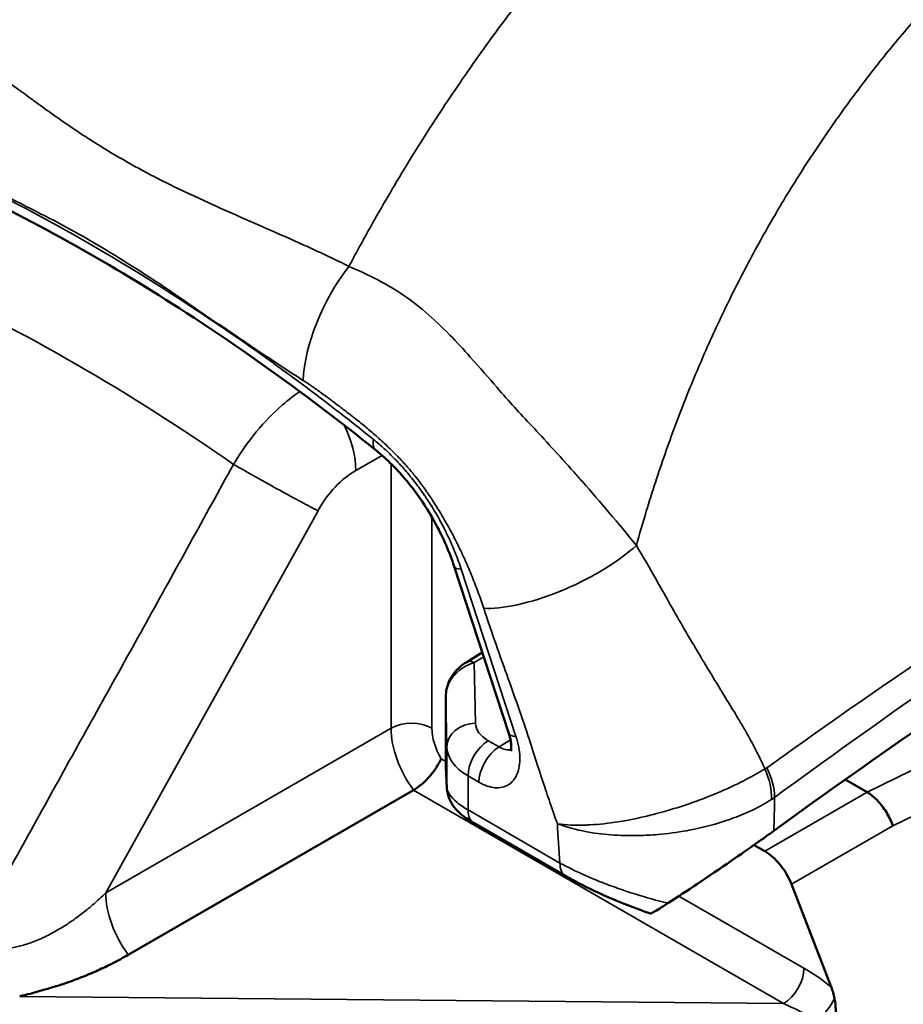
# Model space of a CAD drawing. Header units: millimetres. Extents: x 0 to 2239, y -60 to 841.
# Tile 126 of 151: x 1047.5 to 1050.56, y 296.6 to 300. Entities that reach past the tile are written whole.
import ezdxf

# ---------------------------------------------------------------- set-up
doc = ezdxf.new("R2010")
doc.units = ezdxf.units.MM
doc.layers.add('Sichtbar (ISO)', color=7, linetype='Continuous', lineweight=50)
doc.layers.add('Sichtbar schmal (ISO)', color=7, linetype='Continuous', lineweight=35)

msp = doc.modelspace()

# ---------------------------------------------------------------- linework, layer by layer
at = {"layer": 'Sichtbar (ISO)'}
for p, q in [((1049.0023, 298.1121), (1049.1917, 297.5336)), ((1049.0997, 297.8145), (1049.0456, 297.7814)), ((1048.9731, 297.4219), (1048.9731, 297.6574)), ((1050.0714, 297.4237), (1050.0714, 297.4237)), ((1048.9773, 297.3448), (1048.9732, 297.4163)), ((1050.3543, 297.3748), (1050.4302, 297.331)), ((1047.8755, 296.7687), (1048.862, 297.3382)), ((1049.8919, 297.3201), (1049.8919, 297.3201)), ((1049.3887, 297.0404), (1049.071, 297.2238)), ((1049.5791, 297.2303), (1049.5791, 297.2303)), ((1050.0393, 297.1484), (1050.0767, 297.1268)), ((1050.1686, 297.0126), (1050.3064, 296.6574))]:
    msp.add_line(p, q, dxfattribs=at)
msp.add_arc((1049.0731, 297.4219), 0.1, 180, 183.2139, dxfattribs=at)
for centre, major_axis, ratio, start_param, end_param in [((1073.6301, 286.4473), (30, 0), 0.57735, 2.356194, 2.472027), ((1049.0771, 297.3504), (-0.0998, -0.0056), 0.972947, 0, 0.00024), ((1050.0767, 297.0044), (0.075, -0.1299), 0.57735, 1.308997, 2.356194)]:
    msp.add_ellipse(centre, major_axis=major_axis, ratio=ratio, start_param=start_param, end_param=end_param, dxfattribs=at)
for points, knots in [([(1048.7314, 298.5141), (1048.6036, 298.6167), (1048.4748, 298.7142), (1048.2163, 298.8981), (1048.0865, 298.9845), (1047.8268, 299.146), (1047.6969, 299.2211), (1047.4376, 299.3592), (1047.3083, 299.4223), (1047.0511, 299.5363), (1046.9232, 299.5872), (1046.7965, 299.6319)], [4.5197954, 4.5197954, 4.5197954, 4.5197954, 4.5968328, 4.5968328, 4.6738703, 4.6738703, 4.7509077, 4.7509077, 4.8279451, 4.8279451, 4.9049826, 4.9049826, 4.9049826, 4.9049826]), ([(1049.0023, 298.1121), (1048.9864, 298.1607), (1048.9649, 298.2105), (1048.914, 298.3047), (1048.8841, 298.3503), (1048.8194, 298.4323), (1048.7838, 298.4696), (1048.7425, 298.5051), (1048.737, 298.5097), (1048.7314, 298.5141)], [0, 0, 0, 0, 0.0322586, 0.0322586, 0.064304, 0.064304, 0.0964855, 0.0964855, 0.1014294, 0.1014294, 0.1014294, 0.1014294]), ([(1048.9963, 297.7347), (1049.0034, 297.745), (1049.0118, 297.7544), (1049.0285, 297.7697), (1049.0369, 297.7761), (1049.0456, 297.7814)], [0, 0, 0, 0, 0.00753888, 0.00753888, 0.01428037, 0.01428037, 0.01428037, 0.01428037]), ([(1048.9731, 297.6574), (1048.9731, 297.6735), (1048.9758, 297.6899), (1048.9849, 297.7156), (1048.9899, 297.7257), (1048.9963, 297.7347)], [0, 0, 0, 0, 0.0097475, 0.0097475, 0.01641885, 0.01641885, 0.01641885, 0.01641885]), ([(1049.1981, 297.473), (1049.1981, 297.473), (1049.1982, 297.4731), (1049.1986, 297.4744), (1049.1995, 297.4776), (1049.2001, 297.4869), (1049.2001, 297.4925), (1049.1987, 297.5055), (1049.1974, 297.513), (1049.1943, 297.5251), (1049.1931, 297.5293), (1049.1917, 297.5336)], [0.01268376, 0.01268376, 0.01268376, 0.01268376, 0.01439914, 0.01439914, 0.02128483, 0.02128483, 0.02684467, 0.02684467, 0.03257012, 0.03257012, 0.03552366, 0.03552366, 0.03552366, 0.03552366]), ([(1048.9574, 297.4464), (1048.9536, 297.4378), (1048.9482, 297.4279), (1048.9415, 297.4177), (1048.9348, 297.4074), (1048.9267, 297.3967), (1048.918, 297.3866), (1048.9092, 297.3764), (1048.8997, 297.3668), (1048.8901, 297.3586), (1048.8805, 297.3503), (1048.871, 297.3434), (1048.862, 297.3382)], [0, 0, 0, 0, 0.25, 0.25, 0.25, 0.5, 0.5, 0.5, 0.75, 0.75, 0.75, 1, 1, 1, 1]), ([(1049.071, 297.2238), (1049.054, 297.2337), (1049.039, 297.2438), (1049.0175, 297.2622), (1049.0098, 297.2699), (1048.9964, 297.2872), (1048.9905, 297.2967), (1048.9812, 297.3188), (1048.978, 297.3317), (1048.9773, 297.3448)], [0, 0, 0, 0, 0.0134296, 0.0134296, 0.02165321, 0.02165321, 0.02934009, 0.02934009, 0.0377151, 0.0377151, 0.0377151, 0.0377151]), ([(1050.5195, 297.2152), (1050.5136, 297.2313), (1050.5059, 297.2472), (1050.4968, 297.262), (1050.4877, 297.2768), (1050.4772, 297.2905), (1050.4658, 297.3022), (1050.4545, 297.314), (1050.4424, 297.3237), (1050.4302, 297.331)], [0, 0, 0, 0, 0.333333, 0.333333, 0.333333, 0.666667, 0.666667, 0.666667, 1, 1, 1, 1]), ([(1050.1074, 297.1971), (1050.0893, 297.184), (1050.0695, 297.1698), (1050.0205, 297.1352), (1049.991, 297.1146), (1049.9222, 297.0674), (1049.8827, 297.0407), (1049.8094, 296.9916), (1049.7751, 296.9689), (1049.7417, 296.9471)], [0.000001, 0.000001, 0.000001, 0.000001, 0.01742874, 0.01742874, 0.0400429, 0.0400429, 0.06828896, 0.06828896, 0.09309471, 0.09309471, 0.09309471, 0.09309471]), ([(1049.0207, 285.2771), (1049.3741, 285.4812), (1049.6715, 285.7811), (1050.1285, 286.5441), (1050.2856, 287.0099), (1050.4432, 288.0634), (1050.4411, 288.653), (1050.2767, 289.8919), (1050.1141, 290.5411), (1049.6458, 291.8328), (1049.3403, 292.4751), (1048.6174, 293.6887), (1048.2001, 294.2599), (1047.2951, 295.2744), (1046.8075, 295.7173), (1045.8094, 296.43), (1045.2991, 296.6994), (1044.3068, 297.0345), (1043.8247, 297.1005), (1043.023, 297.0253), (1042.6902, 296.922), (1042.3957, 296.7519)], [2.356194, 2.356194, 2.356194, 2.356194, 2.666888, 2.666888, 2.983938, 2.983938, 3.306061, 3.306061, 3.628535, 3.628535, 3.950577, 3.950577, 4.272458, 4.272458, 4.594553, 4.594553, 4.917078, 4.917078, 5.238879, 5.238879, 5.497787, 5.497787, 5.497787, 5.497787]), ([(1049.6813, 296.9116), (1049.6333, 296.928), (1049.5838, 296.947), (1049.4932, 296.986), (1049.4507, 297.0064), (1049.4049, 297.0312), (1049.3967, 297.0358), (1049.3887, 297.0404)], [0, 0, 0, 0, 0.03091217, 0.03091217, 0.05989689, 0.05989689, 0.06641631, 0.06641631, 0.06641631, 0.06641631]), ([(1049.6813, 296.9116), (1049.6815, 296.9115), (1049.682, 296.9116), (1049.6845, 296.9124), (1049.6882, 296.9141), (1049.6986, 296.92), (1049.7053, 296.924), (1049.7217, 296.9341), (1049.7314, 296.9404), (1049.7417, 296.9471)], [-0.02298172, -0.02298172, -0.02298172, -0.02298172, -0.02077399, -0.02077399, -0.01429572, -0.01429572, -0.00760779, -0.00760779, -0.000001, -0.000001, -0.000001, -0.000001]), ([(1047.4999, 296.6249), (1047.5043, 296.626), (1047.5086, 296.6271), (1047.5131, 296.6283), (1047.523, 296.6309), (1047.5332, 296.6335), (1047.5438, 296.6363), (1047.5537, 296.639), (1047.5639, 296.6417), (1047.5743, 296.6447), (1047.5799, 296.6462), (1047.5855, 296.6478), (1047.5913, 296.6495), (1047.6061, 296.6538), (1047.6214, 296.6584), (1047.6371, 296.6636), (1047.6388, 296.6641), (1047.6405, 296.6646), (1047.6422, 296.6652), (1047.6597, 296.671), (1047.6778, 296.6773), (1047.6964, 296.6843), (1047.715, 296.6913), (1047.7341, 296.699), (1047.7537, 296.7075), (1047.7693, 296.7142), (1047.7852, 296.7215), (1047.8014, 296.7294), (1047.8054, 296.7314), (1047.8095, 296.7334), (1047.8136, 296.7354), (1047.8254, 296.7413), (1047.8374, 296.7475), (1047.8494, 296.7541), (1047.8581, 296.7588), (1047.8668, 296.7637), (1047.8755, 296.7687)], [0.0000856, 0.0000856, 0.0000856, 0.0000856, 0.0443014, 0.0443014, 0.0443014, 0.1428571, 0.1428571, 0.1428571, 0.2359782, 0.2359782, 0.2359782, 0.2857143, 0.2857143, 0.2857143, 0.4147891, 0.4147891, 0.4147891, 0.4285714, 0.4285714, 0.4285714, 0.5714286, 0.5714286, 0.5714286, 0.7142857, 0.7142857, 0.7142857, 0.8285832, 0.8285832, 0.8285832, 0.8571429, 0.8571429, 0.8571429, 0.9402838, 0.9402838, 0.9402838, 1, 1, 1, 1]), ([(1050.3176, 296.6177), (1050.3163, 296.6245), (1050.3147, 296.6313), (1050.311, 296.6445), (1050.3088, 296.651), (1050.3064, 296.6574)], [-0.008344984, -0.008344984, -0.008344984, -0.008344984, -0.004173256, -0.004173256, -0.000001, -0.000001, -0.000001, -0.000001]), ([(1050.3189, 296.4394), (1050.3179, 296.4424), (1050.3173, 296.4456), (1050.3169, 296.449), (1050.3166, 296.4523), (1050.3165, 296.4558), (1050.3165, 296.4595), (1050.3166, 296.4633), (1050.3168, 296.4672), (1050.317, 296.4713), (1050.3173, 296.4753), (1050.3176, 296.4796), (1050.318, 296.484), (1050.3183, 296.4885), (1050.3188, 296.4931), (1050.3192, 296.498), (1050.3194, 296.501), (1050.3197, 296.504), (1050.3199, 296.5071), (1050.3201, 296.5091), (1050.3203, 296.5112), (1050.3204, 296.5133), (1050.3208, 296.5186), (1050.3212, 296.5242), (1050.3216, 296.5301), (1050.3217, 296.532), (1050.3218, 296.5338), (1050.3219, 296.5357), (1050.3221, 296.5399), (1050.3222, 296.5442), (1050.3223, 296.5487), (1050.3225, 296.5552), (1050.3225, 296.5621), (1050.3224, 296.5693), (1050.3223, 296.5702), (1050.3223, 296.571), (1050.3223, 296.5718), (1050.3221, 296.5783), (1050.3217, 296.5851), (1050.3211, 296.5923), (1050.3203, 296.6004), (1050.3192, 296.6089), (1050.3176, 296.6177)], [0, 0, 0, 0, 0.090909, 0.090909, 0.090909, 0.181818, 0.181818, 0.181818, 0.272727, 0.272727, 0.272727, 0.363636, 0.363636, 0.363636, 0.454545, 0.454545, 0.454545, 0.509798, 0.509798, 0.509798, 0.545455, 0.545455, 0.545455, 0.636364, 0.636364, 0.636364, 0.664515, 0.664515, 0.664515, 0.727273, 0.727273, 0.727273, 0.818182, 0.818182, 0.818182, 0.828358, 0.828358, 0.828358, 0.909091, 0.909091, 0.909091, 1, 1, 1, 1])]:
    msp.add_open_spline(points, degree=3, knots=knots, dxfattribs=at)
at = {"layer": 'Sichtbar schmal (ISO)'}
for p, q in [((1048.7539, 298.4952), (1048.6621, 298.4437)), ((1048.7841, 298.467), (1048.7841, 297.5524)), ((1047.7976, 296.9828), (1048.5315, 298.3045)), ((1048.9256, 297.5524), (1048.9256, 298.2825)), ((1049.216, 297.5239), (1049.0266, 298.1024)), ((1049.0711, 297.7793), (1049.1046, 297.7997)), ((1049.0761, 297.5697), (1049.0711, 297.7793)), ((1051.1578, 297.6866), (1050.4302, 297.331)), ((1048.9731, 297.656), (1048.9731, 297.4211)), ((1048.9731, 297.656), (1048.9771, 297.4878)), ((1050.5195, 297.2152), (1051.247, 297.5708)), ((1047.7976, 296.9828), (1048.7841, 297.5524)), ((1048.9771, 297.3496), (1048.9771, 297.4878)), ((1049.12, 297.5092), (1049.1576, 297.4875)), ((1049.1974, 297.5122), (1049.1576, 297.4875)), ((1048.9574, 297.4464), (1048.9731, 297.4374)), ((1048.9771, 297.3496), (1048.9731, 297.4211)), ((1049.0879, 297.3656), (1049.0503, 297.3873)), ((1049.0503, 297.3873), (1049.0503, 297.2696)), ((1050.1412, 296.5997), (1048.862, 297.3382)), ((1050.0767, 297.1268), (1050.4302, 297.331)), ((1049.0503, 297.2696), (1049.368, 297.0862)), ((1050.5195, 297.2152), (1050.1686, 297.0126)), ((1049.7794, 296.9719), (1050.2119, 296.7222)), ((1050.1412, 296.5997), (1047.4999, 296.6248))]:
    msp.add_line(p, q, dxfattribs=at)
for centre, major_axis, ratio, start_param, end_param in [((1047.7412, 293.3028), (-3.6284, 6.2845), 0.57735, 5.41108, 5.584481), ((1048.7501, 298.9412), (-0.1992, -0.3675), 0.497584, 4.395573, 5.485424), ((1047.6963, 292.7124), (-3.7346, 6.4684), 0.577344, 5.394816, 5.600747), ((1047.9575, 292.8535), (-3.8182, 6.6133), 0.57735, 5.459586, 5.459653), ((1047.7412, 293.3028), (-3.6284, 6.2845), 0.57735, 5.305194, 5.41108), ((1073.6294, 286.6983), (29.999, 0.2614), 0.57729, 2.351151, 2.466833), ((1048.4854, 298.5458), (-0.1223, 0.218), 0.585396, 3.934137, 4.635662), ((1048.794, 298.5921), (-0.0626, -0.078), 0.456168, 5.577198, 6.283185), ((1048.6596, 298.2389), (0.1247, 0.216), 0.57735, 0.772126, 1.599944), ((1049.0973, 298.1432), (-0.095, -0.0311), 0.279258, 0, 0.645091), ((1045.7082, 291.0145), (3.3125, -5.7374), 0.57735, 0, 3.141593), ((1049.0716, 297.7387), (-0.026, 0.0427), 0.577238, 5.483934, 6.283185), ((1049.0373, 297.7061), (-0.041, 0.0286), 0.141134, 5.842847, 6.283159), ((1045.9797, 291.8069), (-2.9657, 5.1368), 0.57735, 4.805452, 6.190122), ((1049.0731, 297.6568), (-0.0969, 0.0251), 0.988084, 0.250364, 0.264341), ((1048.8548, 297.5116), (0.1, 0), 0.57735, 0.785398, 2.356194), ((1049.0771, 297.4886), (-0.1, -0.0024), 0.810758, 4.702925, 6.263716), ((1049.2261, 297.5721), (-0.15, -0.0018), 0.585355, 0.006828, 0.778311), ((1048.9609, 297.4503), (-0.125, 0.2165), 0.57735, 0.785398, 1.762351), ((1049.0316, 297.4911), (-0.075, 0.1299), 0.57735, 0.785398, 1.581536), ((1049.2867, 297.5648), (-0.095, -0.0311), 0.279258, 0, 0.645088), ((1049.2271, 297.4911), (-0.25, -0.0018), 0.582168, 0.009717, 0.781167), ((1049.121, 297.4281), (-0.05, -0.0866), 0.577354, 3.940951, 5.497789), ((1049.1586, 297.4065), (0.05, 0.0866), 0.57735, 0.799361, 2.356191), ((1049.1585, 297.5698), (-0.0474, 0.0882), 0.571951, 2.373474, 3.019357), ((1049.0731, 297.4219), (-0.1, 0), 0.57735, 0, 0.013964), ((1049.0731, 297.4219), (-0.0998, -0.0056), 0.972947, 6.233821, 6.283185), ((1049.947, 297.3803), (0.1058, -0.1697), 0.648643, 0.766508, 1.357912), ((1049.9534, 297.3847), (0.1184, -0.1612), 0.637587, 0.718077, 1.306591), ((1049.0771, 297.3504), (-0.0998, -0.0056), 0.972947, 6.233824, 6.283185), ((1047.9433, 298.0997), (-2.2624, 0.6625), 0.283862, 2.90629, 2.921611), ((1049.121, 297.3104), (-0.05, -0.0866), 0.57735, 5.497797, 6.283185), ((1049.3713, 297.1477), (0.0094, -0.1439), 0.056328, 4.166066, 5.150453), ((1049.4387, 297.127), (-0.05, -0.0866), 0.57735, 5.497856, 6.283122), ((1045.8737, 291.7456), (-2.8907, 5.0069), 0.57735, 4.805455, 5.912375), ((1047.9744, 296.8808), (0.125, -0.2165), 0.57735, 3.926991, 4.903943), ((1050.1412, 296.6814), (0.05, 0.0866), 0.57735, 3.9271, 5.497787), ((1050.2336, 296.4589), (-0.3002, 0.2923), 0.470569, 4.919946, 5.208007), ((1050.2553, 296.6004), (0.0647, 0.0762), 0.429802, 4.251168, 5.277107), ((1050.1471, 296.4112), (-0.3309, 0.1843), 0.441711, 4.629133, 4.971201)]:
    msp.add_ellipse(centre, major_axis=major_axis, ratio=ratio, start_param=start_param, end_param=end_param, dxfattribs=at)
for points, knots in [([(1049.6323, 298.1843), (1049.6433, 298.224), (1049.6743, 298.3307), (1049.73, 298.5015), (1049.802, 298.6945), (1049.8811, 298.8819), (1049.9672, 299.0638), (1050.0602, 299.2403), (1050.1603, 299.4118), (1050.2675, 299.5783), (1050.3819, 299.7399), (1050.5037, 299.8968), (1050.633, 300.049), (1050.7602, 300.186), (1050.8456, 300.271), (1050.8841, 300.3081)], [0, 0, 0, 0, 0.048708, 0.131456, 0.213215, 0.294165, 0.374492, 0.454384, 0.534029, 0.613614, 0.693331, 0.773375, 0.853942, 0.935237, 1, 1, 1, 1]), ([(1049.2405, 300.085), (1049.2241, 300.0639), (1049.2079, 300.0426), (1049.1918, 300.0212), (1049.1439, 299.9576), (1049.0971, 299.893), (1049.0514, 299.8271), (1049.0425, 299.8144), (1049.0336, 299.8016), (1049.0248, 299.7887), (1048.9883, 299.7354), (1048.9524, 299.6813), (1048.9172, 299.6265), (1048.8855, 299.5772), (1048.8544, 299.5272), (1048.8239, 299.4767), (1048.8123, 299.4576), (1048.8008, 299.4384), (1048.7894, 299.4191), (1048.7478, 299.3487), (1048.7073, 299.2772), (1048.6679, 299.2047), (1048.658, 299.1865), (1048.6482, 299.1682), (1048.6384, 299.1498)], [0, 0, 0, 0, 0.0733528, 0.0733528, 0.0733528, 0.2911082, 0.2911082, 0.2911082, 0.3333333, 0.3333333, 0.3333333, 0.5086602, 0.5086602, 0.5086602, 0.6666667, 0.6666667, 0.6666667, 0.7264998, 0.7264998, 0.7264998, 0.9450947, 0.9450947, 0.9450947, 1, 1, 1, 1]), ([(1047.1605, 300.0031), (1047.2035, 299.9746), (1047.2469, 299.9443), (1047.2911, 299.9124), (1047.3075, 299.9007), (1047.3239, 299.8887), (1047.3406, 299.8766), (1047.3698, 299.8552), (1047.3994, 299.8332), (1047.4295, 299.8108), (1047.4629, 299.7861), (1047.4968, 299.761), (1047.5313, 299.7357), (1047.5423, 299.7276), (1047.5533, 299.7196), (1047.5644, 299.7115), (1047.6048, 299.6822), (1047.6462, 299.6528), (1047.6888, 299.6241), (1047.7047, 299.6135), (1047.7207, 299.6029), (1047.7368, 299.5925), (1047.7586, 299.5784), (1047.7806, 299.5646), (1047.803, 299.551), (1047.8387, 299.5294), (1047.8753, 299.5083), (1047.9125, 299.488), (1047.9291, 299.479), (1047.9457, 299.4701), (1047.9625, 299.4614), (1047.9855, 299.4495), (1048.0086, 299.4379), (1048.0319, 299.4265), (1048.0782, 299.4039), (1048.125, 299.3823), (1048.1715, 299.3614), (1048.1813, 299.357), (1048.1912, 299.3525), (1048.2011, 299.3481), (1048.2447, 299.3287), (1048.2879, 299.3097), (1048.3302, 299.2912), (1048.3651, 299.2759), (1048.3993, 299.2609), (1048.4325, 299.2461), (1048.4528, 299.237), (1048.4727, 299.2281), (1048.4923, 299.2192), (1048.5435, 299.1958), (1048.5922, 299.1729), (1048.6384, 299.1498)], [0, 0, 0, 0, 0.104297, 0.104297, 0.104297, 0.142857, 0.142857, 0.142857, 0.210683, 0.210683, 0.210683, 0.285714, 0.285714, 0.285714, 0.309596, 0.309596, 0.309596, 0.396385, 0.396385, 0.396385, 0.428571, 0.428571, 0.428571, 0.471771, 0.471771, 0.471771, 0.540761, 0.540761, 0.540761, 0.571429, 0.571429, 0.571429, 0.613347, 0.613347, 0.613347, 0.696599, 0.696599, 0.696599, 0.714286, 0.714286, 0.714286, 0.79258, 0.79258, 0.79258, 0.857143, 0.857143, 0.857143, 0.896593, 0.896593, 0.896593, 1, 1, 1, 1]), ([(1047.2967, 299.4638), (1047.3443, 299.4408), (1047.3917, 299.4203), (1047.4392, 299.398), (1047.4835, 299.3772), (1047.5279, 299.355), (1047.5724, 299.3321), (1047.6117, 299.3119), (1047.6511, 299.2912), (1047.6906, 299.2693), (1047.727, 299.2491), (1047.7635, 299.228), (1047.8, 299.206), (1047.8384, 299.1827), (1047.8768, 299.1585), (1047.9152, 299.1339), (1047.9589, 299.1058), (1048.0025, 299.0773), (1048.046, 299.0474), (1048.0926, 299.0154), (1048.139, 298.9818), (1048.1856, 298.9506)], [0, 0, 0, 0, 0.160913, 0.160913, 0.160913, 0.310782, 0.310782, 0.310782, 0.443318, 0.443318, 0.443318, 0.565818, 0.565818, 0.565818, 0.695062, 0.695062, 0.695062, 0.842284, 0.842284, 0.842284, 1, 1, 1, 1]), ([(1048.6384, 299.1498), (1048.6953, 299.1255), (1048.7583, 299.0956), (1048.8171, 299.0567), (1048.8759, 299.0179), (1048.9302, 298.9707), (1048.9873, 298.9125), (1049.0109, 298.8884), (1049.0349, 298.8624), (1049.0582, 298.8363), (1049.0914, 298.7994), (1049.123, 298.7625), (1049.1495, 298.7318), (1049.1947, 298.6795), (1049.2256, 298.6463), (1049.2731, 298.5956), (1049.3132, 298.5527), (1049.3646, 298.4968), (1049.417, 298.4377), (1049.4265, 298.427), (1049.4361, 298.4162), (1049.4456, 298.4053), (1049.5076, 298.3346), (1049.5695, 298.2626), (1049.6323, 298.1843)], [0, 0, 0, 0, 0.166667, 0.166667, 0.166667, 0.333333, 0.333333, 0.333333, 0.402232, 0.402232, 0.402232, 0.5, 0.5, 0.5, 0.666667, 0.666667, 0.666667, 0.807671, 0.807671, 0.807671, 0.833333, 0.833333, 0.833333, 1, 1, 1, 1]), ([(1048.1856, 298.9506), (1048.1881, 298.9506), (1048.2403, 298.9149), (1048.3382, 298.8479), (1048.4342, 298.7847), (1048.4801, 298.7555)], [0.0000313, 0.0000313, 0.0000313, 0.0000313, 0.023418, 0.5332837, 1, 1, 1, 1]), ([(1048.4801, 298.7555), (1048.4907, 298.7488), (1048.5115, 298.7349), (1048.5419, 298.7132), (1048.5709, 298.6915), (1048.5996, 298.67), (1048.6296, 298.6472), (1048.6624, 298.6218), (1048.6986, 298.5926), (1048.7372, 298.5596), (1048.7754, 298.5245), (1048.8102, 298.4897), (1048.8402, 298.4571), (1048.8659, 298.4265), (1048.8893, 298.3963), (1048.9122, 298.3636), (1048.9369, 298.3262), (1048.9632, 298.2833), (1048.99, 298.2358), (1049.0163, 298.185), (1049.0413, 298.132), (1049.0646, 298.0774), (1049.0859, 298.0222), (1049.0986, 297.9854), (1049.1045, 297.9671)], [0, 0, 0, 0, 0.043539, 0.086053, 0.12549, 0.16334, 0.203611, 0.247339, 0.295437, 0.348471, 0.401358, 0.448486, 0.489702, 0.525626, 0.558662, 0.593699, 0.633878, 0.679395, 0.72915, 0.78091, 0.834343, 0.889285, 0.944681, 1, 1, 1, 1]), ([(1048.4686, 298.7168), (1048.4486, 298.7032), (1048.4287, 298.6879), (1048.4091, 298.6709), (1048.3774, 298.6434), (1048.3466, 298.6117), (1048.3179, 298.577), (1048.2892, 298.5422), (1048.2626, 298.5045), (1048.2391, 298.4651)], [0.127526, 0.127526, 0.127526, 0.127526, 0.3333333, 0.3333333, 0.3333333, 0.6666667, 0.6666667, 0.6666667, 0.9999935, 0.9999935, 0.9999935, 0.9999935]), ([(1048.7233, 298.5513), (1048.736, 298.5411), (1048.7485, 298.5303), (1048.7608, 298.5192), (1048.7732, 298.5078), (1048.7855, 298.4959), (1048.7975, 298.4835), (1048.8045, 298.4763), (1048.8114, 298.4689), (1048.8182, 298.4613), (1048.8233, 298.4558), (1048.8282, 298.4501), (1048.8332, 298.4444), (1048.8449, 298.4308), (1048.8564, 298.4167), (1048.8675, 298.4022), (1048.8786, 298.3877), (1048.8895, 298.3728), (1048.8999, 298.3575), (1048.9011, 298.3558), (1048.9022, 298.3541), (1048.9034, 298.3524), (1048.9126, 298.3388), (1048.9215, 298.3249), (1048.9301, 298.3108), (1048.9397, 298.2949), (1048.949, 298.2787), (1048.9578, 298.2624), (1048.9634, 298.2518), (1048.9689, 298.2412), (1048.9742, 298.2305), (1048.9771, 298.2246), (1048.9799, 298.2187), (1048.9827, 298.2128), (1048.9908, 298.1955), (1048.9984, 298.1781), (1049.0054, 298.1606), (1049.0131, 298.1414), (1049.0202, 298.122), (1049.0266, 298.1024)], [0, 0, 0, 0, 0.095706, 0.095706, 0.095706, 0.193241, 0.193241, 0.193241, 0.25, 0.25, 0.25, 0.291765, 0.291765, 0.291765, 0.390427, 0.390427, 0.390427, 0.489011, 0.489011, 0.489011, 0.5, 0.5, 0.5, 0.58748, 0.58748, 0.58748, 0.686274, 0.686274, 0.686274, 0.75, 0.75, 0.75, 0.785163, 0.785163, 0.785163, 0.88794, 0.88794, 0.88794, 1, 1, 1, 1]), ([(1048.2391, 298.4651), (1048.1388, 298.2824), (1047.9377, 297.9172), (1047.6331, 297.3711), (1047.4321, 297.0057), (1047.3317, 296.823)], [0, 0, 0, 0, 0.3333333, 0.6666667, 0.9999985, 0.9999985, 0.9999985, 0.9999985]), ([(1048.5313, 298.3045), (1048.5154, 298.3127), (1048.4954, 298.3233), (1048.4729, 298.3353), (1048.4505, 298.3473), (1048.4258, 298.3607), (1048.3994, 298.3753), (1048.3729, 298.3898), (1048.3447, 298.4054), (1048.3173, 298.4208), (1048.2899, 298.4362), (1048.2632, 298.4513), (1048.2391, 298.4651)], [0, 0, 0, 0, 0.25, 0.25, 0.25, 0.5, 0.5, 0.5, 0.75, 0.75, 0.75, 0.9999995, 0.9999995, 0.9999995, 0.9999995]), ([(1049.6323, 298.1843), (1049.6035, 298.1586), (1049.5658, 298.1303), (1049.521, 298.1029), (1049.4762, 298.0755), (1049.4242, 298.0489), (1049.3719, 298.0273), (1049.3196, 298.0058), (1049.2668, 297.9893), (1049.2208, 297.9793), (1049.1748, 297.9693), (1049.1353, 297.9658), (1049.1045, 297.9671)], [0, 0, 0, 0, 0.25, 0.25, 0.25, 0.5, 0.5, 0.5, 0.75, 0.75, 0.75, 1, 1, 1, 1]), ([(1049.6323, 298.1843), (1049.6562, 298.145), (1049.6783, 298.1062), (1049.6994, 298.0689), (1049.7052, 298.0585), (1049.7109, 298.0483), (1049.7166, 298.0383), (1049.7321, 298.0108), (1049.7471, 297.9843), (1049.7617, 297.9587), (1049.772, 297.9407), (1049.7821, 297.9232), (1049.792, 297.906), (1049.8014, 297.8897), (1049.8108, 297.8738), (1049.8199, 297.8582), (1049.8342, 297.8341), (1049.8481, 297.8108), (1049.8616, 297.7882), (1049.8656, 297.7815), (1049.8696, 297.7749), (1049.8735, 297.7684), (1049.8902, 297.7407), (1049.9064, 297.7141), (1049.922, 297.6886), (1049.9232, 297.6866), (1049.9244, 297.6846), (1049.9256, 297.6827), (1049.9392, 297.6603), (1049.9525, 297.6387), (1049.9653, 297.6177), (1049.9716, 297.6074), (1049.9777, 297.5972), (1049.9837, 297.5871), (1049.9908, 297.5754), (1049.9976, 297.5638), (1050.0042, 297.5524), (1050.0149, 297.5339), (1050.0252, 297.5158), (1050.0348, 297.4978), (1050.0366, 297.4944), (1050.0384, 297.491), (1050.0401, 297.4877), (1050.0524, 297.4641), (1050.0636, 297.4408), (1050.074, 297.418), (1050.075, 297.4159), (1050.076, 297.4137), (1050.0769, 297.4116)], [0, 0, 0, 0, 0.1119521, 0.1119521, 0.1119521, 0.1428571, 0.1428571, 0.1428571, 0.2268256, 0.2268256, 0.2268256, 0.2857143, 0.2857143, 0.2857143, 0.3416817, 0.3416817, 0.3416817, 0.4285714, 0.4285714, 0.4285714, 0.4541873, 0.4541873, 0.4541873, 0.5630684, 0.5630684, 0.5630684, 0.5714286, 0.5714286, 0.5714286, 0.6673154, 0.6673154, 0.6673154, 0.7142857, 0.7142857, 0.7142857, 0.7690245, 0.7690245, 0.7690245, 0.8571429, 0.8571429, 0.8571429, 0.8736675, 0.8736675, 0.8736675, 0.9890887, 0.9890887, 0.9890887, 1, 1, 1, 1]), ([(1049.1045, 297.9671), (1049.1182, 297.9253), (1049.1326, 297.8834), (1049.1473, 297.8416), (1049.1612, 297.802), (1049.1753, 297.7624), (1049.1895, 297.7229), (1049.2025, 297.6865), (1049.2155, 297.6501), (1049.2281, 297.6138), (1049.2395, 297.5809), (1049.2507, 297.5481), (1049.2615, 297.5153), (1049.2711, 297.4859), (1049.2805, 297.4566), (1049.2899, 297.4273), (1049.2983, 297.4011), (1049.3067, 297.375), (1049.3153, 297.3489), (1049.3232, 297.3251), (1049.3313, 297.3012), (1049.3396, 297.2773), (1049.346, 297.2589), (1049.3526, 297.2404), (1049.3595, 297.222)], [0, 0, 0, 0, 0.168392, 0.168392, 0.168392, 0.327573, 0.327573, 0.327573, 0.473859, 0.473859, 0.473859, 0.606058, 0.606058, 0.606058, 0.724413, 0.724413, 0.724413, 0.829753, 0.829753, 0.829753, 0.925849, 0.925849, 0.925849, 1, 1, 1, 1]), ([(1049.0711, 297.7793), (1049.0655, 297.7775), (1049.0599, 297.7754), (1049.0545, 297.773), (1049.0513, 297.7715), (1049.0482, 297.77), (1049.0452, 297.7683), (1049.0429, 297.7671), (1049.0407, 297.7659), (1049.0385, 297.7646), (1049.0337, 297.7617), (1049.0291, 297.7586), (1049.0246, 297.7552), (1049.0238, 297.7547), (1049.0231, 297.7541), (1049.0223, 297.7535), (1049.0191, 297.751), (1049.0158, 297.7483), (1049.0127, 297.7454), (1049.0089, 297.742), (1049.0053, 297.7383), (1049.0019, 297.7345)], [0.0000021, 0.0000021, 0.0000021, 0.0000021, 0.208603, 0.208603, 0.208603, 0.3333333, 0.3333333, 0.3333333, 0.4264578, 0.4264578, 0.4264578, 0.632513, 0.632513, 0.632513, 0.6666667, 0.6666667, 0.6666667, 0.8180621, 0.8180621, 0.8180621, 1, 1, 1, 1]), ([(1049.0019, 297.7345), (1048.9992, 297.7314), (1048.9966, 297.7282), (1048.9942, 297.7248), (1048.9919, 297.7214), (1048.9897, 297.718), (1048.9877, 297.7143), (1048.9873, 297.7135), (1048.9868, 297.7127), (1048.9864, 297.7119), (1048.9849, 297.7091), (1048.9836, 297.7063), (1048.9824, 297.7034), (1048.9808, 297.6996), (1048.9795, 297.6958), (1048.9783, 297.6919), (1048.9776, 297.6898), (1048.977, 297.6876), (1048.9765, 297.6854), (1048.9761, 297.6837), (1048.9757, 297.6819), (1048.9754, 297.6802), (1048.9746, 297.6762), (1048.974, 297.6722), (1048.9736, 297.6682), (1048.9733, 297.6641), (1048.9731, 297.6601), (1048.9731, 297.656)], [0, 0, 0, 0, 0.151669, 0.151669, 0.151669, 0.300063, 0.300063, 0.300063, 0.333333, 0.333333, 0.333333, 0.445539, 0.445539, 0.445539, 0.588141, 0.588141, 0.588141, 0.666667, 0.666667, 0.666667, 0.727848, 0.727848, 0.727848, 0.86493, 0.86493, 0.86493, 1, 1, 1, 1]), ([(1049.0879, 297.3656), (1049.1079, 297.3541), (1049.1446, 297.342), (1049.1926, 297.3522), (1049.2234, 297.3903), (1049.2329, 297.4511), (1049.2245, 297.4981), (1049.216, 297.5239)], [0.000004, 0.000004, 0.000004, 0.000004, 0.2, 0.4, 0.6, 0.8, 0.999996, 0.999996, 0.999996, 0.999996]), ([(1050.0769, 297.4116), (1050.0576, 297.3995), (1050.0358, 297.3871), (1050.0112, 297.3745), (1050.0014, 297.3694), (1049.9912, 297.3643), (1049.9805, 297.3592), (1049.9629, 297.3508), (1049.944, 297.3421), (1049.9245, 297.3337), (1049.9024, 297.3242), (1049.8794, 297.315), (1049.8568, 297.3064), (1049.8428, 297.3011), (1049.829, 297.2962), (1049.8152, 297.2914), (1049.7871, 297.2817), (1049.759, 297.2729), (1049.73, 297.2647), (1049.7175, 297.2611), (1049.7047, 297.2576), (1049.6919, 297.2544), (1049.6607, 297.2463), (1049.6291, 297.2393), (1049.5984, 297.2337), (1049.5888, 297.2319), (1049.5792, 297.2303), (1049.5697, 297.2288), (1049.5367, 297.2236), (1049.5045, 297.22), (1049.4729, 297.2181), (1049.4674, 297.2178), (1049.4619, 297.2175), (1049.4564, 297.2173), (1049.4217, 297.216), (1049.3886, 297.2173), (1049.3595, 297.222)], [0, 0, 0, 0, 0.1192169, 0.1192169, 0.1192169, 0.1666667, 0.1666667, 0.1666667, 0.244701, 0.244701, 0.244701, 0.3333333, 0.3333333, 0.3333333, 0.3880474, 0.3880474, 0.3880474, 0.5, 0.5, 0.5, 0.5485802, 0.5485802, 0.5485802, 0.6666667, 0.6666667, 0.6666667, 0.7038051, 0.7038051, 0.7038051, 0.8333333, 0.8333333, 0.8333333, 0.8560597, 0.8560597, 0.8560597, 1, 1, 1, 1]), ([(1050.0769, 297.4116), (1050.0777, 297.412), (1050.0784, 297.4123), (1050.0792, 297.4127), (1050.0799, 297.4131), (1050.0807, 297.4135), (1050.0814, 297.414), (1050.0821, 297.4144), (1050.0828, 297.4149), (1050.0835, 297.4155)], [0.0023448, 0.0023448, 0.0023448, 0.0023448, 0.3333333, 0.3333333, 0.3333333, 0.6666667, 0.6666667, 0.6666667, 1, 1, 1, 1]), ([(1048.9771, 297.3496), (1048.9774, 297.3413), (1048.9806, 297.3325), (1048.9864, 297.3236), (1048.9866, 297.3233), (1048.9868, 297.3229), (1048.9871, 297.3225), (1048.9928, 297.314), (1049.0008, 297.3054), (1049.0111, 297.2967), (1049.0115, 297.2963), (1049.012, 297.2959), (1049.0124, 297.2955), (1049.0229, 297.2868), (1049.0356, 297.2781), (1049.0503, 297.2696)], [0.0000001, 0.0000001, 0.0000001, 0.0000001, 0.3333333, 0.3333333, 0.3333333, 0.3466309, 0.3466309, 0.3466309, 0.6666667, 0.6666667, 0.6666667, 0.6804155, 0.6804155, 0.6804155, 0.9999998, 0.9999998, 0.9999998, 0.9999998]), ([(1049.3596, 297.222), (1049.3892, 297.2111), (1049.4236, 297.2014), (1049.461, 297.1944), (1049.4699, 297.1927), (1049.4788, 297.1912), (1049.4879, 297.1899), (1049.5172, 297.1855), (1049.5478, 297.1827), (1049.5795, 297.1815), (1049.5993, 297.1808), (1049.6195, 297.1806), (1049.6402, 297.1811), (1049.6619, 297.1816), (1049.684, 297.1828), (1049.7065, 297.1847), (1049.7395, 297.1875), (1049.773, 297.1919), (1049.8065, 297.198), (1049.8156, 297.1997), (1049.8248, 297.2014), (1049.8339, 297.2034), (1049.8724, 297.2114), (1049.9103, 297.2217), (1049.9459, 297.2338), (1049.9536, 297.2364), (1049.9612, 297.2391), (1049.9687, 297.2419), (1049.9916, 297.2503), (1050.0134, 297.2595), (1050.0337, 297.2693), (1050.0579, 297.2808), (1050.08, 297.2931), (1050.0995, 297.3057)], [0.0000529, 0.0000529, 0.0000529, 0.0000529, 0.1618651, 0.1618651, 0.1618651, 0.2, 0.2, 0.2, 0.323041, 0.323041, 0.323041, 0.4, 0.4, 0.4, 0.4809097, 0.4809097, 0.4809097, 0.6, 0.6, 0.6, 0.6326279, 0.6326279, 0.6326279, 0.7701628, 0.7701628, 0.7701628, 0.8, 0.8, 0.8, 0.8912308, 0.8912308, 0.8912308, 1, 1, 1, 1]), ([(1050.1074, 297.1971), (1050.1084, 297.2204), (1050.1092, 297.2434), (1050.1096, 297.2662), (1050.11, 297.2819), (1050.1101, 297.2975), (1050.1102, 297.313)], [0, 0, 0, 0, 0.59252, 0.59252, 0.59252, 1, 1, 1, 1]), ([(1049.368, 297.0862), (1049.394, 297.0719), (1049.423, 297.0576), (1049.4526, 297.0444), (1049.4608, 297.0408), (1049.469, 297.0372), (1049.4773, 297.0337), (1049.4972, 297.0254), (1049.517, 297.0175), (1049.5375, 297.0099), (1049.5561, 297.0029), (1049.5753, 296.9961), (1049.596, 296.9892), (1049.6072, 296.9854), (1049.6189, 296.9816), (1049.6309, 296.9779), (1049.6655, 296.9671), (1049.7031, 296.9566), (1049.7417, 296.9471)], [0, 0, 0, 0, 0.2608814, 0.2608814, 0.2608814, 0.3333333, 0.3333333, 0.3333333, 0.5085252, 0.5085252, 0.5085252, 0.6666667, 0.6666667, 0.6666667, 0.752444, 0.752444, 0.752444, 1, 1, 1, 1]), ([(1047.7976, 296.9828), (1047.7906, 296.976), (1047.7835, 296.9693), (1047.7763, 296.9627), (1047.7635, 296.951), (1047.7504, 296.9396), (1047.737, 296.9287), (1047.7241, 296.918), (1047.7109, 296.9077), (1047.6974, 296.8979), (1047.6831, 296.8874), (1047.6685, 296.8774), (1047.6537, 296.8681), (1047.6379, 296.858), (1047.6218, 296.8487), (1047.6055, 296.8401), (1047.5896, 296.8319), (1047.5736, 296.8243), (1047.5575, 296.8178), (1047.5427, 296.8118), (1047.5279, 296.8066), (1047.5132, 296.8023), (1047.4998, 296.7985), (1047.4865, 296.7954), (1047.4733, 296.7933), (1047.4613, 296.7913), (1047.4495, 296.7901), (1047.4379, 296.7898), (1047.4273, 296.7895), (1047.4169, 296.7899), (1047.4069, 296.7911), (1047.3973, 296.7923), (1047.388, 296.7942), (1047.3792, 296.7968), (1047.3702, 296.7996), (1047.3617, 296.8031), (1047.3538, 296.8074), (1047.3457, 296.8118), (1047.3383, 296.8171), (1047.3317, 296.823)], [0, 0, 0, 0, 0.0496325, 0.0496325, 0.0496325, 0.137566, 0.137566, 0.137566, 0.2229346, 0.2229346, 0.2229346, 0.3135612, 0.3135612, 0.3135612, 0.4103071, 0.4103071, 0.4103071, 0.5043314, 0.5043314, 0.5043314, 0.5901538, 0.5901538, 0.5901538, 0.6678706, 0.6678706, 0.6678706, 0.7387558, 0.7387558, 0.7387558, 0.804188, 0.804188, 0.804188, 0.8673037, 0.8673037, 0.8673037, 0.9325759, 0.9325759, 0.9325759, 1, 1, 1, 1])]:
    msp.add_open_spline(points, degree=3, knots=knots, dxfattribs=at)
msp.add_open_spline([(1050.0835, 297.4155), (1050.3236, 297.5882), (1050.8154, 297.9284), (1051.5874, 298.422), (1052.1241, 298.7395), (1052.3978, 298.8951)], degree=3, dxfattribs=at)

doc.saveas('drawing.dxf')
